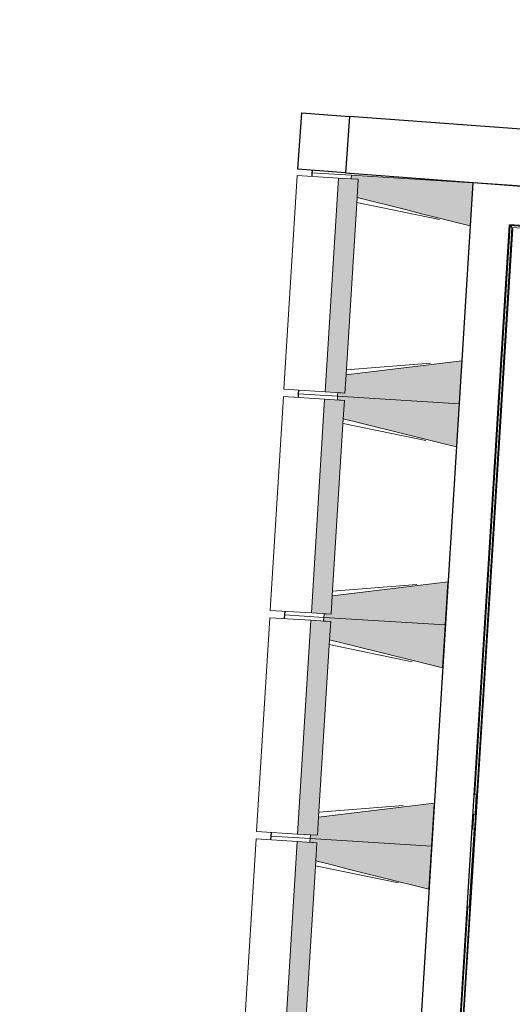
# Model space of a CAD drawing. Header units: millimetres. Extents: x -2845 to 74565, y -36590 to 13748.
# Tile 10 of 53: x 38173 to 40176, y -26444 to -22444. Entities that reach past the tile are written whole.
import ezdxf

# ---------------------------------------------------------------- set-up
doc = ezdxf.new("R2010")
doc.units = ezdxf.units.MM
for name, color, linetype, lineweight in [('A-FLOR', 7, 'Continuous', 25), ('A-FLOR-HRAL', 7, 'Continuous', 18), ('A-WALL', 7, 'Continuous', 25), ('I-WALL', 7, 'Continuous', 25), ('INSTAL ELECTRIQUE', 7, 'Continuous', 18), ('MUR', 7, 'Continuous', 25), ('S-BEAM', 7, 'Continuous', 18)]:
    doc.layers.add(name, color=color, linetype=linetype, lineweight=lineweight)

# ---------------------------------------------------------------- blocks, each defined once
blk = doc.blocks.new('B02_DC_STR_rvt-1-2021_015_1111_DCE_1_50_N0 FINI_CFO_GEN')
at = {"layer": 'S-BEAM', "lineweight": 5, "true_color": 0x787878}
for points in [[(-13165.2, -23281.4), (-13154.3, -23106.7), (-13648, -23076.1), (-13648.9, -23091), (-13620.2, -23092.8), (-13624.9, -23167.1), (-13211.7, -23269.8)], [(-13674.2, -23961.1), (-13620.2, -23092.8), (-13700.8, -23087.8), (-13754.7, -23956.1), (-13701.5, -23959.4)], [(-13210.1, -24005), (-13199.3, -23830.3), (-13669.6, -23886.8), (-13674.2, -23961.1), (-13702.9, -23959.4), (-13703.8, -23974.3), (-13211.7, -24004.9)], [(-13730, -24859.4), (-13676.1, -23991.1), (-13756.6, -23986.1), (-13810.5, -24854.4), (-13758.7, -24857.6)], [(-13221, -24179.7), (-13210.1, -24005), (-13703.8, -23974.3), (-13704.8, -23989.3), (-13676.1, -23991.1), (-13680.7, -24065.4), (-13286.6, -24163.3)], [(-13265.9, -24903.3), (-13255.1, -24728.6), (-13725.4, -24785.1), (-13730, -24859.4), (-13758.7, -24857.6), (-13759.6, -24872.6), (-13322.3, -24899.8)], [(-13276.8, -25077.9), (-13265.9, -24903.3), (-13759.6, -24872.6), (-13760.6, -24887.6), (-13731.9, -24889.3), (-13736.5, -24963.7), (-13342.5, -25061.6)], [(-13785.8, -25757.7), (-13731.9, -24889.3), (-13812.4, -24884.3), (-13866.3, -25752.7), (-13799.4, -25756.8)], [(-13321.8, -25801.5), (-13310.9, -25626.9), (-13781.2, -25683.4), (-13785.8, -25757.7), (-13814.5, -25755.9), (-13815.5, -25770.9), (-13378.1, -25798)], [(-13841.7, -26655.9), (-13787.7, -25787.6), (-13868.2, -25782.6), (-13922.2, -26650.9), (-13870.4, -26654.2)], [(-13332.6, -25976.2), (-13321.8, -25801.5), (-13815.5, -25770.9), (-13816.4, -25785.8), (-13787.7, -25787.6), (-13792.3, -25861.9), (-13398.3, -25959.9)]]:
    blk.add_hatch(color=8, dxfattribs=at).paths.add_polyline_path(points)
at = {"layer": 'A-FLOR'}
for p, q in [((-13808, -23066.1), (-13809, -23081.1)), ((-13807.4, -23056.4), (-13808, -23066.1)), ((-13862.9, -23949.4), (-13863.9, -23964.4)), ((-13863.9, -23964.4), (-13864.8, -23979.4)), ((-13919.7, -24862.6), (-13920.6, -24877.6)), ((-13918.7, -24847.7), (-13919.7, -24862.6)), ((-13974.6, -25745.9), (-13975.5, -25760.9)), ((-13975.5, -25760.9), (-13976.4, -25775.9))]:
    blk.add_line(p, q, dxfattribs=at)
at = {"layer": 'A-WALL'}
for p, q in [((-13655.2, -22837.2), (-13672.3, -23066.5)), ((-10720.2, -23056.8), (-13655.2, -22837.2)), ((-13672.3, -23066.5), (-10489.9, -23304.7))]:
    blk.add_line(p, q, dxfattribs=at)
at = {"layer": 'MUR'}
for p, q in [((-13866.2, -23052), (-13849.1, -22822.7)), ((-13849.1, -22822.7), (-13655.2, -22837.2)), ((-13672.3, -23066.5), (-13866.2, -23052))]:
    blk.add_line(p, q, dxfattribs=at)
at = {"layer": 'S-BEAM'}
for p, q in [((-13868.1, -23077.4), (-13922.1, -23945.7)), ((-13868.1, -23077.4), (-13700.8, -23087.8)), ((-13809, -23081.1), (-13808, -23066.1)), ((-13808, -23066.1), (-13648, -23076.1)), ((-13648, -23076.1), (-13648.9, -23091)), ((-13154.3, -23106.7), (-13648, -23076.1)), ((-13700.8, -23087.8), (-13754.7, -23956.1)), ((-13620.2, -23092.8), (-13700.8, -23087.8)), ((-13648.9, -23091), (-13620.2, -23092.8)), ((-13620.2, -23092.8), (-13624.9, -23167.1)), ((-13624.9, -23167.1), (-13620.2, -23092.8)), ((-13165.2, -23281.4), (-13154.3, -23106.7)), ((-13669.5, -23886.3), (-13624.9, -23167.7)), ((-13289.4, -23255.8), (-13626.1, -23186.5)), ((-13210.1, -24005), (-13199.3, -23830.3)), ((-13668.4, -23867.4), (-13325.7, -23840.3)), ((-13669.6, -23886.8), (-13674.2, -23961.1)), ((-13674.2, -23961.1), (-13669.6, -23886.8)), ((-13754.7, -23956.1), (-13922.1, -23945.7)), ((-13863.9, -23964.4), (-13862.9, -23949.4)), ((-13754.7, -23956.1), (-13674.2, -23961.1)), ((-13924, -23975.7), (-13977.9, -24844)), ((-13924, -23975.7), (-13756.6, -23986.1)), ((-13864.8, -23979.4), (-13863.9, -23964.4)), ((-13703.8, -23974.3), (-13863.9, -23964.4)), ((-13863.9, -23964.4), (-13703.8, -23974.3)), ((-13756.6, -23986.1), (-13810.5, -24854.4)), ((-13676.1, -23991.1), (-13756.6, -23986.1)), ((-13703.8, -23974.3), (-13704.8, -23989.3)), ((-13704.8, -23989.3), (-13676.1, -23991.1)), ((-13702.9, -23959.4), (-13703.8, -23974.3)), ((-13703.8, -23974.3), (-13210.1, -24005)), ((-13210.1, -24005), (-13703.8, -23974.3)), ((-13674.2, -23961.1), (-13702.9, -23959.4)), ((-13676.1, -23991.1), (-13680.7, -24065.4)), ((-13680.7, -24065.4), (-13676.1, -23991.1)), ((-13221, -24179.7), (-13210.1, -24005)), ((-13725.4, -24784.6), (-13680.7, -24065.9)), ((-13345.2, -24154.1), (-13681.9, -24084.8)), ((-13724.2, -24765.7), (-13381.5, -24738.6)), ((-13265.9, -24903.3), (-13255.1, -24728.6)), ((-13725.4, -24785.1), (-13730, -24859.4)), ((-13730, -24859.4), (-13725.4, -24785.1)), ((-13979.8, -24873.9), (-14033.7, -25742.3)), ((-13979.8, -24873.9), (-13812.4, -24884.3)), ((-13810.5, -24854.4), (-13977.9, -24844)), ((-13920.6, -24877.6), (-13919.7, -24862.6)), ((-13919.7, -24862.6), (-13918.7, -24847.7)), ((-13759.6, -24872.6), (-13919.7, -24862.6)), ((-13919.7, -24862.6), (-13759.6, -24872.6)), ((-13810.5, -24854.4), (-13730, -24859.4)), ((-13759.6, -24872.6), (-13760.6, -24887.6)), ((-13758.7, -24857.6), (-13759.6, -24872.6)), ((-13759.6, -24872.6), (-13265.9, -24903.3)), ((-13265.9, -24903.3), (-13759.6, -24872.6)), ((-13730, -24859.4), (-13758.7, -24857.6)), ((-13812.4, -24884.3), (-13866.3, -25752.7)), ((-13731.9, -24889.3), (-13812.4, -24884.3)), ((-13760.6, -24887.6), (-13731.9, -24889.3)), ((-13731.9, -24889.3), (-13736.5, -24963.7)), ((-13736.5, -24963.7), (-13731.9, -24889.3)), ((-13276.8, -25077.9), (-13265.9, -24903.3)), ((-13781.2, -25682.8), (-13736.5, -24964.2)), ((-13401, -25052.4), (-13737.7, -24983.1)), ((-13780, -25663.9), (-13437.4, -25636.9)), ((-13321.8, -25801.5), (-13310.9, -25626.9)), ((-13781.2, -25683.4), (-13785.8, -25757.7)), ((-13785.8, -25757.7), (-13781.2, -25683.4)), ((-13866.3, -25752.7), (-14033.7, -25742.3)), ((-13975.5, -25760.9), (-13974.6, -25745.9)), ((-13866.3, -25752.7), (-13785.8, -25757.7)), ((-13814.5, -25755.9), (-13815.5, -25770.9)), ((-13785.8, -25757.7), (-13814.5, -25755.9)), ((-14035.6, -25772.2), (-14089.6, -26640.5)), ((-14035.6, -25772.2), (-13868.2, -25782.6)), ((-13976.4, -25775.9), (-13975.5, -25760.9)), ((-13815.5, -25770.9), (-13975.5, -25760.9)), ((-13975.5, -25760.9), (-13815.5, -25770.9)), ((-13868.2, -25782.6), (-13922.2, -26650.9)), ((-13787.7, -25787.6), (-13868.2, -25782.6)), ((-13815.5, -25770.9), (-13816.4, -25785.8)), ((-13816.4, -25785.8), (-13787.7, -25787.6)), ((-13815.5, -25770.9), (-13321.8, -25801.5)), ((-13321.8, -25801.5), (-13815.5, -25770.9)), ((-13787.7, -25787.6), (-13792.3, -25861.9)), ((-13792.3, -25861.9), (-13787.7, -25787.6)), ((-13332.6, -25976.2), (-13321.8, -25801.5)), ((-13837, -26581.1), (-13792.3, -25862.5)), ((-13456.9, -25950.6), (-13793.5, -25881.3))]:
    blk.add_line(p, q, dxfattribs=at)
at = {"layer": 'S-BEAM', "flags": 128}
for points in [[(-13624.9, -23167.1), (-13559.2, -23183.5), (-13493.5, -23199.8), (-13427.8, -23216.1), (-13362.2, -23232.4), (-13296.5, -23248.8), (-13230.8, -23265.1), (-13165.2, -23281.4)], [(-13199.3, -23830.3), (-13266.5, -23838.4), (-13333.6, -23846.5), (-13400.8, -23854.5), (-13468, -23862.6), (-13535.2, -23870.7), (-13602.4, -23878.8), (-13669.6, -23886.8)], [(-13680.7, -24065.4), (-13615, -24081.7), (-13549.3, -24098), (-13483.7, -24114.4), (-13418, -24130.7), (-13352.3, -24147), (-13286.6, -24163.3), (-13221, -24179.7)], [(-13255.1, -24728.6), (-13322.3, -24736.7), (-13389.5, -24744.7), (-13456.6, -24752.8), (-13523.8, -24760.9), (-13591, -24769), (-13658.2, -24777), (-13725.4, -24785.1)], [(-13736.5, -24963.7), (-13670.8, -24980), (-13605.2, -24996.3), (-13539.5, -25012.6), (-13473.8, -25029), (-13408.1, -25045.3), (-13342.5, -25061.6), (-13276.8, -25077.9)], [(-13310.9, -25626.9), (-13378.1, -25634.9), (-13445.3, -25643), (-13512.5, -25651.1), (-13579.7, -25659.2), (-13646.8, -25667.2), (-13714, -25675.3), (-13781.2, -25683.4)], [(-13792.3, -25861.9), (-13726.6, -25878.3), (-13661, -25894.6), (-13595.3, -25910.9), (-13529.6, -25927.2), (-13464, -25943.6), (-13398.3, -25959.9), (-13332.6, -25976.2)]]:
    blk.add_lwpolyline(points, dxfattribs=at)
blk = doc.blocks.new('Garde-corps - Garde-corps-508221-2021_015_1111_DCE_1_50_N0 FINI_CFO_GEN')
at = {"layer": 'A-FLOR-HRAL'}
for p, q in [((-14993.3, -20510.1), (-14988.1, -20446.9)), ((-14988.1, -20446.9), (-14991.1, -20446.6)), ((-14988.1, -20446.9), (-14982.6, -20447.3)), ((-14985.6, -20503.4), (-14983.1, -20472.4)), ((-14983.7, -20501.7), (-14981.3, -20472.6)), ((-14982, -20500.1), (-14979.7, -20472.7)), ((-14904.4, -20515.9), (-14993.3, -20510.1)), ((-14904.3, -20514.4), (-14993.3, -20510.1)), ((-14698.2, -20518.6), (-14982, -20500.1)), ((-14974.9, -20500.5), (-14982, -20500.2)), ((-14163.2, -20553.4), (-14224.3, -20549.4)), ((-14000.5, -20564.4), (-14005.1, -20564.1)), ((-11644.4, -20702.9), (-11647.5, -20702.7)), ((-11517.4, -20725.9), (-11537.5, -20724.4)), ((-11295.1, -20739.9), (-11333.8, -20737.3)), ((-10537.3, -20789.1), (-10822.5, -20770.6)), ((-10537.3, -20789.2), (-10721.2, -20774.2)), ((-10538.2, -20799.6), (-10683.4, -20790.2)), ((-10538.2, -20799.6), (-10683.2, -20787.8)), ((-10537.6, -20792.5), (-9412.8, -20885.8)), ((-10537.4, -20790.8), (-9410.9, -20884.2)), ((-9409.1, -20882.7), (-10537.3, -20789.1)), ((-9466.3, -20888.5), (-10538.2, -20799.6)), ((-9457.4, -21422.9), (-9412.8, -20885.8)), ((-9455.8, -21424.8), (-9410.9, -20884.2)), ((-9454.3, -21426.6), (-9409.1, -20882.7)), ((-9412.8, -20885.8), (-9416.1, -20888.6)), ((-9460.1, -21369.4), (-9424.3, -20938.2)), ((-10207.5, -21873.3), (-10164.6, -21357.1)), ((-10164.6, -21357.1), (-9509.8, -21411.4)), ((-10158.1, -21364.8), (-10164.6, -21357.1)), ((-10200.4, -21873.9), (-10158.1, -21364.8)), ((-10198.6, -21874), (-10156.5, -21366.7)), ((-10197, -21874.1), (-10155, -21368.4)), ((-10158.1, -21364.8), (-9457.4, -21422.9)), ((-10156.5, -21366.7), (-9455.8, -21424.8)), ((-10155, -21368.4), (-9454.3, -21426.6)), ((-9457.4, -21422.9), (-9460.2, -21419.6)), ((-10294.8, -22925.5), (-10267, -22590.8)), ((-10287.1, -22919), (-10259.9, -22591.4)), ((-10285.3, -22917.4), (-10258.2, -22591.5)), ((-10283.5, -22915.9), (-10256.6, -22591.7)), ((-9741, -22959.4), (-10283.5, -22915.9)), ((-10230.2, -22933.6), (-10298.1, -22928.3)), ((-9797.4, -22965.4), (-10294.8, -22925.5)), ((-10074.4, -22942.9), (-10244, -22929.5)), ((-9979.2, -22940), (-10012.2, -22937.4)), ((-9800.1, -22965.1), (-9972.7, -22951.1)), ((-9754.7, -23108.6), (-9742.7, -22960.9)), ((-9744.6, -22962.5), (-9753.8, -22961.8)), ((-9752.9, -23107.1), (-9741, -22959.4)), ((-9744.6, -22962.5), (-9747.5, -22965)), ((-9745.4, -22971.7), (-9744.6, -22962.5)), ((-9764.3, -23116.8), (-9756, -23014.2)), ((-9756.6, -23110.2), (-9748.7, -23012.4)), ((-9756.6, -23110.2), (-9764.3, -23116.8)), ((-9549.5, -23134.2), (-9764.3, -23116.8)), ((-9548.9, -23127.1), (-9756.6, -23110.2)), ((-9548.7, -23125.3), (-9754.7, -23108.6)), ((-9548.6, -23123.7), (-9752.9, -23107.1))]:
    blk.add_line(p, q, dxfattribs=at)
at = {"layer": 'A-FLOR-HRAL', "flags": 128}
for points in [[(-14993.3, -20510.1), (-14993.5, -20510.2), (-14993.8, -20510.5), (-14994.2, -20510.9), (-14994.8, -20511.4), (-14995.4, -20511.9), (-14996, -20512.4), (-14996.6, -20513)], [(-14985.6, -20503.4), (-14989.5, -20506.7), (-14993.3, -20510.1)], [(-14982, -20500.2), (-14982.1, -20500.2), (-14982.2, -20500.4), (-14982.4, -20500.5), (-14982.6, -20500.7), (-14982.9, -20500.9), (-14983.1, -20501.1), (-14983.3, -20501.3), (-14983.5, -20501.5), (-14983.7, -20501.7)], [(-10287.1, -22919), (-10291, -22922.3), (-10294.8, -22925.5)], [(-10283.5, -22915.9), (-10283.5, -22915.9), (-10283.6, -22916), (-10283.7, -22916.1), (-10283.9, -22916.3), (-10284.2, -22916.5), (-10284.4, -22916.7), (-10284.6, -22916.9), (-10284.8, -22917), (-10285.1, -22917.2), (-10285.3, -22917.4)], [(-10294.8, -22925.5), (-10295, -22925.6), (-10295.3, -22925.9), (-10295.7, -22926.3), (-10296.3, -22926.8), (-10296.8, -22927.3), (-10297.5, -22927.8), (-10298.1, -22928.3)]]:
    blk.add_lwpolyline(points, dxfattribs=at)
at = {"layer": 'A-FLOR-HRAL'}
for centre, radius, start, end in [((-21222.6, -150801), 130446.8, 85.301593, 87.259515), ((-21222.6, -150801), 130448.6, 85.791063, 87.258723), ((-21222.6, -150801), 130439.7, 86.825999, 86.955563), ((-21222.6, -150801), 130439.7, 86.427964, 86.557968), ((-21222.6, -150801), 130439.7, 86.029611, 86.159933), ((-21222.6, -150801), 130448.6, 85.301593, 85.790698), ((-21222.6, -150801), 130439.7, 85.633537, 85.761579), ((-19463.8, -140716), 118153.9, 85.305798, 85.545501), ((-19463.8, -140716), 118155.6, 85.280726, 85.544652), ((-19463.8, -140716), 118143.7, 85.364067, 85.484446)]:
    blk.add_arc(centre, radius, start, end, dxfattribs=at)
for points, knots in [([(-9409.1, -20882.7), (-9409.2, -20882.7), (-9409.2, -20882.7), (-9409.3, -20882.9), (-9409.5, -20883), (-9409.7, -20883.1), (-9409.8, -20883.3), (-9410, -20883.4), (-9410.1, -20883.5), (-9410.2, -20883.6), (-9410.4, -20883.7), (-9410.5, -20883.9), (-9410.6, -20884), (-9410.8, -20884.1), (-9410.9, -20884.2), (-9410.9, -20884.2)], [0.1, 0.1, 0.1, 0.1, 0.2, 0.3, 0.4, 0.475, 0.55, 0.6, 0.65, 0.7, 0.75, 0.8, 0.85, 0.9, 1, 1, 1, 1]), ([(-10164.6, -21357.1), (-10164.6, -21357.1), (-10164.7, -21357), (-10164.8, -21356.9), (-10165, -21356.7), (-10165.2, -21356.5), (-10165.3, -21356.3), (-10165.5, -21356.1), (-10165.7, -21355.8), (-10166, -21355.5), (-10166.2, -21355.3), (-10166.4, -21355), (-10166.8, -21354.6), (-10167.1, -21354.1), (-10167.4, -21353.9)], [0, 0, 0, 0, 0.166667, 0.25, 0.333333, 0.416667, 0.458333, 0.5, 0.583333, 0.666667, 0.708333, 0.75, 0.833333, 1, 1, 1, 1]), ([(-10155, -21368.4), (-10155, -21368.4), (-10155.1, -21368.4), (-10155.2, -21368.3), (-10155.3, -21368.1), (-10155.5, -21367.9), (-10155.6, -21367.8), (-10155.7, -21367.6), (-10155.8, -21367.5), (-10155.9, -21367.4), (-10156.1, -21367.2), (-10156.2, -21367.1), (-10156.3, -21367), (-10156.4, -21366.8), (-10156.5, -21366.7), (-10156.5, -21366.7)], [0.1, 0.1, 0.1, 0.1, 0.2, 0.3, 0.4, 0.475, 0.55, 0.6, 0.65, 0.7, 0.75, 0.8, 0.85, 0.9, 1, 1, 1, 1]), ([(-9454.3, -21426.6), (-9454.3, -21426.6), (-9454.3, -21426.5), (-9454.4, -21426.4), (-9454.6, -21426.2), (-9454.7, -21426.1), (-9454.9, -21425.9), (-9455, -21425.7), (-9455.1, -21425.6), (-9455.2, -21425.5), (-9455.3, -21425.4), (-9455.4, -21425.2), (-9455.5, -21425.1), (-9455.7, -21424.9), (-9455.7, -21424.8), (-9455.8, -21424.8)], [0.1, 0.1, 0.1, 0.1, 0.2, 0.3, 0.4, 0.475, 0.55, 0.6, 0.65, 0.7, 0.75, 0.8, 0.85, 0.9, 1, 1, 1, 1]), ([(-9741, -22959.4), (-9741, -22959.4), (-9741, -22959.4), (-9741.1, -22959.5), (-9741.2, -22959.6), (-9741.3, -22959.7), (-9741.5, -22959.9), (-9741.6, -22960), (-9741.9, -22960.2), (-9742.1, -22960.4), (-9742.3, -22960.5), (-9742.5, -22960.7), (-9742.6, -22960.9), (-9742.7, -22960.9)], [0.075, 0.075, 0.075, 0.075, 0.15, 0.2125, 0.275, 0.35, 0.425, 0.5, 0.6, 0.7, 0.775, 0.85, 1, 1, 1, 1]), ([(-9764.3, -23116.8), (-9764.3, -23116.8), (-9764.3, -23116.8), (-9764.5, -23117), (-9764.7, -23117.1), (-9764.9, -23117.3), (-9765.1, -23117.4), (-9765.3, -23117.6), (-9765.5, -23117.8), (-9765.8, -23118.1), (-9766.1, -23118.3), (-9766.3, -23118.5), (-9766.5, -23118.7), (-9766.7, -23118.8)], [0, 0, 0, 0, 0.1666667, 0.25, 0.3333333, 0.4166667, 0.4583333, 0.5, 0.5833333, 0.6666667, 0.7083333, 0.75, 0.8333333, 0.8333333, 0.8333333, 0.8333333]), ([(-9752.9, -23107.1), (-9752.9, -23107.1), (-9753, -23107.2), (-9753.1, -23107.3), (-9753.3, -23107.4), (-9753.4, -23107.6), (-9753.6, -23107.7), (-9753.8, -23107.8), (-9753.9, -23107.9), (-9754, -23108), (-9754.1, -23108.2), (-9754.3, -23108.3), (-9754.4, -23108.4), (-9754.6, -23108.5), (-9754.7, -23108.6), (-9754.7, -23108.6)], [0.1, 0.1, 0.1, 0.1, 0.2, 0.3, 0.4, 0.475, 0.55, 0.6, 0.65, 0.7, 0.75, 0.8, 0.85, 0.9, 1, 1, 1, 1])]:
    blk.add_open_spline(points, degree=3, knots=knots, dxfattribs=at)
blk = doc.blocks.new('Garde-corps - Garde-corps-510192-2021_015_1111_DCE_1_50_N0 FINI_CFO_GEN')
at = {"layer": 'A-FLOR-HRAL'}
for p, q in [((-13366.4, -29290.3), (-12993.5, -23290.2)), ((-13364.6, -29288.8), (-12992, -23292)), ((-13145.3, -25590.5), (-13001.8, -23280.8)), ((-13139.4, -25609.4), (-12995.1, -23288.4)), ((-13001.8, -23280.8), (-9843.9, -23523.1)), ((-13139.7, -25614.9), (-13139.7, -25614.1)), ((-13154.1, -25731.7), (-13150.4, -25672.3)), ((-13149.9, -25778.6), (-13142.2, -25654.3)), ((-13141.9, -25649.6), (-13141.8, -25648.8)), ((-13150.2, -25784.1), (-13150.2, -25783.3)), ((-13199.5, -26577), (-13152.7, -25823.5)), ((-13152.4, -25818.8), (-13152.3, -25818)), ((-13203.7, -26530.2), (-13173.8, -26049.1))]:
    blk.add_line(p, q, dxfattribs=at)
at = {"layer": 'A-FLOR-HRAL', "flags": 128}
blk.add_lwpolyline([(-12995.1, -23288.4), (-12998.5, -23284.6), (-13001.8, -23280.8)], dxfattribs=at)
at = {"layer": 'A-FLOR-HRAL'}
blk.add_arc((-29991.5, -265654.3), 242961.1, 85.230746, 85.988589, dxfattribs=at)
blk.add_open_spline([(-13001.8, -23280.8), (-13001.8, -23280.8), (-13001.8, -23280.8), (-13001.9, -23280.7), (-13001.9, -23280.7), (-13002, -23280.6), (-13002, -23280.5), (-13002.1, -23280.4), (-13002.2, -23280.3), (-13002.3, -23280.2), (-13002.4, -23280.1), (-13002.5, -23280), (-13002.6, -23279.9), (-13002.7, -23279.8), (-13002.8, -23279.6), (-13002.9, -23279.5), (-13003, -23279.4), (-13003.2, -23279.2), (-13003.3, -23279), (-13003.6, -23278.7), (-13004.1, -23278.2), (-13004.4, -23277.8), (-13004.6, -23277.6)], degree=3, knots=[0, 0, 0, 0, 0.071429, 0.107143, 0.142857, 0.178571, 0.214286, 0.25, 0.285714, 0.321429, 0.357143, 0.392857, 0.428571, 0.464286, 0.5, 0.535714, 0.571429, 0.607143, 0.642857, 0.714286, 0.857143, 1, 1, 1, 1], dxfattribs=at)
blk = doc.blocks.new('B02_ARC_rvt-1-2021_015_1111_DCE_1_50_N0 FINI_CFO_GEN')
at = {"layer": 'I-WALL'}
for p, q in [((-13154.3, -23106.7), (-13548.5, -29451)), ((-12994.7, -23117.9), (-13154.3, -23106.7)), ((-13378.9, -29301.4), (-13004.6, -23277.6))]:
    blk.add_line(p, q, dxfattribs=at)
at = {"layer": 'I-WALL', "flags": 128}
blk.add_lwpolyline([(-9946.8, -23350.7), (-11470.4, -23229.5), (-12994.7, -23117.9)], dxfattribs=at)
at = {"layer": 'I-WALL'}
blk.add_arc((-29991.5, -265654.3), 242971.3, 85.23314, 85.990995, dxfattribs=at)
at = {"layer": 'A-FLOR-HRAL', "lineweight": 18}
for name in ['Garde-corps - Garde-corps-508221-2021_015_1111_DCE_1_50_N0 FINI_CFO_GEN', 'Garde-corps - Garde-corps-510192-2021_015_1111_DCE_1_50_N0 FINI_CFO_GEN']:
    blk.add_blockref(name, (0, 0), dxfattribs=at)
blk = doc.blocks.new('Legrand_Mosaic_plaque_2x10_mod_blanc_078828L - Legrand_Mosaic_plaque_2x10_mod_blanc_078828L-4777335-2021_015_1111_DCE_1_50_N0 FINI_CFO_GEN')
at = {"layer": 'INSTAL ELECTRIQUE'}
for p, q in [((-4793.5, -17950.1), (-4756.5, -17634.3)), ((-4756.5, -17634.3), (-4764.9, -17633.3)), ((-4801.9, -17949.1), (-4793.5, -17950.1))]:
    blk.add_line(p, q, dxfattribs=at)
blk = doc.blocks.new('Legrand_Mosaic_prise_2P_T_FB_surface_à_détrompage_2_mod_rouge_077170L - Legrand_Mosaic_prise_2P_T_FB_surface_à_détrompage_2_mod_rouge_077170L-V24-2021_015_1111_DCE_1_50_N0 FINI_CFO_GEN')
at = {"layer": 'INSTAL ELECTRIQUE'}
for q in [(-13214.6, -26801.5), (-13212.4, -26756.6)]:
    blk.add_line((-13211.8, -26756.6), q, dxfattribs=at)
at = {"layer": 'INSTAL ELECTRIQUE', "flags": 128}
for points in [[(-13211.7, -26771.1), (-13211.7, -26771.2), (-13211.7, -26771.3), (-13211.7, -26771.3), (-13211.7, -26771.4), (-13211.8, -26771.5), (-13211.8, -26771.6), (-13211.8, -26771.7), (-13211.8, -26771.7), (-13211.9, -26771.8), (-13211.9, -26771.9), (-13211.9, -26772), (-13212, -26772), (-13212, -26772.1), (-13212.1, -26772.2), (-13212.1, -26772.2), (-13212.2, -26772.3), (-13212.2, -26772.4), (-13212.3, -26772.4), (-13212.4, -26772.5), (-13212.4, -26772.6), (-13212.5, -26772.6), (-13212.5, -26772.7), (-13212.6, -26772.7), (-13212.7, -26772.7)], [(-13212.5, -26769.3), (-13212.4, -26769.4), (-13212.4, -26769.4), (-13212.3, -26769.5), (-13212.2, -26769.5), (-13212.2, -26769.6), (-13212.1, -26769.7), (-13212.1, -26769.7), (-13212, -26769.8), (-13212, -26769.9), (-13211.9, -26769.9), (-13211.9, -26770), (-13211.9, -26770.1), (-13211.8, -26770.2), (-13211.8, -26770.2), (-13211.8, -26770.3), (-13211.8, -26770.4), (-13211.7, -26770.5), (-13211.7, -26770.6), (-13211.7, -26770.6), (-13211.7, -26770.7), (-13211.7, -26770.8), (-13211.7, -26770.9), (-13211.7, -26771), (-13211.7, -26771.1), (-13211.7, -26771.1)]]:
    blk.add_lwpolyline(points, dxfattribs=at)
blk = doc.blocks.new('Legrand_Mosaic_prise_2P_T_FB_surface_à_détrompage_2_mod_rouge_077170L - Legrand_Mosaic_prise_2P_T_FB_surface_à_détrompage_2_mod_rouge_077170L-V25-2021_015_1111_DCE_1_50_N0 FINI_CFO_GEN')
at = {"layer": 'INSTAL ELECTRIQUE'}
for p in [(-13209, -26711.7), (-13212.4, -26756.6)]:
    blk.add_line(p, (-13211.8, -26756.6), dxfattribs=at)
at = {"layer": 'INSTAL ELECTRIQUE', "flags": 128}
for points in [[(-13208.9, -26726.2), (-13208.9, -26726.3), (-13208.9, -26726.3), (-13208.9, -26726.4), (-13208.9, -26726.5), (-13209, -26726.6), (-13209, -26726.7), (-13209, -26726.7), (-13209, -26726.8), (-13209.1, -26726.9), (-13209.1, -26727), (-13209.1, -26727.1), (-13209.2, -26727.1), (-13209.2, -26727.2), (-13209.3, -26727.3), (-13209.3, -26727.3), (-13209.4, -26727.4), (-13209.4, -26727.5), (-13209.5, -26727.5), (-13209.6, -26727.6), (-13209.6, -26727.6), (-13209.7, -26727.7), (-13209.8, -26727.7), (-13209.8, -26727.8), (-13209.9, -26727.8)], [(-13209.7, -26724.4), (-13209.6, -26724.4), (-13209.6, -26724.5), (-13209.5, -26724.6), (-13209.5, -26724.6), (-13209.4, -26724.7), (-13209.3, -26724.7), (-13209.3, -26724.8), (-13209.2, -26724.9), (-13209.2, -26724.9), (-13209.2, -26725), (-13209.1, -26725.1), (-13209.1, -26725.2), (-13209, -26725.2), (-13209, -26725.3), (-13209, -26725.4), (-13209, -26725.5), (-13208.9, -26725.6), (-13208.9, -26725.7), (-13208.9, -26725.7), (-13208.9, -26725.8), (-13208.9, -26725.9), (-13208.9, -26726), (-13208.9, -26726.1), (-13208.9, -26726.2), (-13208.9, -26726.2)]]:
    blk.add_lwpolyline(points, dxfattribs=at)
blk = doc.blocks.new('Legrand_Mosaic_plaque_2x2_mod_vertical_blanc_078822L - Legrand_Mosaic_plaque_2x2_mod_vertical_blanc_078822L-V20-2021_015_1111_DCE_1_50_N0 FINI_CFO_GEN')
at = {"layer": 'INSTAL ELECTRIQUE'}
for p, q in [((1950.8, -26156.4), (1949.2, -26164.7)), ((1949.2, -26164.7), (2029.8, -26180.1)), ((2029.8, -26180.1), (2031.4, -26171.8))]:
    blk.add_line(p, q, dxfattribs=at)
blk = doc.blocks.new('Legrand_Mosaic_prise_RJ45_cat_6_FTP_2_mod_blanc_076565 - Legrand_Mosaic_prise_RJ45_cat_6_FTP_2_mod_blanc_076565-1147599-2021_015_1111_DCE_1_50_N0 FINI_CFO_GEN')
at = {"layer": 'INSTAL ELECTRIQUE'}
for p, q in [((-23127.5, -17278.8), (-23126.8, -17323.8)), ((-23127, -17283.5), (-23127, -17278.8)), ((-23127, -17278.8), (-23126, -17278.8)), ((-23126, -17278.8), (-23126, -17283.5)), ((-23126.9, -17284.3), (-23127, -17283.5)), ((-23127, -17283.5), (-23126.9, -17284.3)), ((-23127, -17283.5), (-23126, -17283.5)), ((-23126.4, -17318.3), (-23126.9, -17284.3)), ((-23126.9, -17284.3), (-23125.9, -17284.3)), ((-23126.4, -17319.1), (-23126.4, -17318.3)), ((-23126.4, -17318.3), (-23126.4, -17319.1)), ((-23126.4, -17318.3), (-23125.4, -17318.3)), ((-23126.3, -17323.8), (-23126.4, -17319.1)), ((-23125.4, -17319.1), (-23126.4, -17319.1)), ((-23125.9, -17284.3), (-23126, -17283.5)), ((-23126, -17283.5), (-23125.9, -17284.3)), ((-23125.9, -17284.3), (-23125.4, -17318.3)), ((-23125.4, -17319.1), (-23125.4, -17318.3)), ((-23125.4, -17318.3), (-23125.4, -17319.1)), ((-23125.4, -17319.1), (-23125.3, -17323.8)), ((-23126.3, -17323.8), (-23125.3, -17323.8))]:
    blk.add_line(p, q, dxfattribs=at)
blk = doc.blocks.new('Legrand_Mosaic_link_prise_2P_T_FB_surface_2_mod_blanc_077145L - Legrand_Mosaic_link_prise_2P_T_FB_surface_2_mod_blanc_077145L-V37-2021_015_1111_DCE_1_50_N0 FINI_CFO_GEN')
at = {"layer": 'INSTAL ELECTRIQUE', "flags": 128}
for points in [[(-4041.4, -26460.1), (-4041.4, -26460), (-4041.4, -26459.9), (-4041.4, -26459.9), (-4041.4, -26459.8), (-4041.3, -26459.7), (-4041.3, -26459.6), (-4041.3, -26459.5), (-4041.2, -26459.5)], [(-4041.4, -26460.9), (-4041.4, -26460.8), (-4041.4, -26460.7), (-4041.4, -26460.6), (-4041.4, -26460.5), (-4041.4, -26460.5), (-4041.4, -26460.4), (-4041.4, -26460.3), (-4041.4, -26460.2), (-4041.4, -26460.1), (-4041.4, -26460.1)]]:
    blk.add_lwpolyline(points, dxfattribs=at)
blk = doc.blocks.new('Legrand_Mosaic_prise_2P_T_FB_surface_à_détrompage_2_mod_rouge_077170L - Legrand_Mosaic_prise_2P_T_FB_surface_à_détrompage_2_mod_rouge_077170L-921805-2021_015_1111_DCE_1_50_N0 FINI_CFO_GEN')
at = {"layer": 'INSTAL ELECTRIQUE'}
blk.add_line((-4782.3, -17859.3), (-4787.6, -17904), dxfattribs=at)
at = {"layer": 'INSTAL ELECTRIQUE', "flags": 128}
for points in [[(-4783, -17873.7), (-4783, -17873.8), (-4783.1, -17873.9), (-4783.1, -17874), (-4783.1, -17874.1), (-4783.1, -17874.2), (-4783.1, -17874.2), (-4783.2, -17874.3), (-4783.2, -17874.4), (-4783.2, -17874.5), (-4783.3, -17874.5), (-4783.3, -17874.6), (-4783.4, -17874.7), (-4783.4, -17874.7), (-4783.5, -17874.8), (-4783.5, -17874.9), (-4783.6, -17874.9), (-4783.6, -17875), (-4783.7, -17875.1), (-4783.8, -17875.1), (-4783.8, -17875.2), (-4783.9, -17875.2), (-4784, -17875.3), (-4784, -17875.3), (-4784.1, -17875.3)], [(-4783.7, -17871.9), (-4783.7, -17872), (-4783.6, -17872), (-4783.6, -17872.1), (-4783.5, -17872.2), (-4783.4, -17872.2), (-4783.4, -17872.3), (-4783.3, -17872.4), (-4783.3, -17872.4), (-4783.3, -17872.5), (-4783.2, -17872.6), (-4783.2, -17872.7), (-4783.2, -17872.7), (-4783.1, -17872.8), (-4783.1, -17872.9), (-4783.1, -17873), (-4783.1, -17873.1), (-4783, -17873.1), (-4783, -17873.2), (-4783, -17873.3), (-4783, -17873.4), (-4783, -17873.5), (-4783, -17873.6), (-4783, -17873.6), (-4783, -17873.7), (-4783, -17873.7)]]:
    blk.add_lwpolyline(points, dxfattribs=at)
blk = doc.blocks.new('Legrand_Mosaic_link_prise_2P_T_FB_surface_2_mod_blanc_077145L - Legrand_Mosaic_link_prise_2P_T_FB_surface_2_mod_blanc_077145L-682338-2021_015_1111_DCE_1_50_N0 FINI_CFO_GEN')
at = {"layer": 'INSTAL ELECTRIQUE'}
blk.add_line((-15978.9, -20461.6), (-15934, -20463.4), dxfattribs=at)
at = {"layer": 'INSTAL ELECTRIQUE', "flags": 128}
for points in [[(-15965.3, -20462.1), (-15965.2, -20462), (-15965.1, -20462), (-15965, -20462), (-15965, -20462), (-15964.9, -20462), (-15964.8, -20461.9), (-15964.7, -20461.9), (-15964.6, -20461.9), (-15964.5, -20461.9), (-15964.5, -20461.9)], [(-15964.5, -20461.9), (-15964.4, -20461.9), (-15964.3, -20462), (-15964.3, -20462), (-15964.2, -20462), (-15964.1, -20462), (-15964, -20462), (-15963.9, -20462), (-15963.9, -20462.1), (-15963.8, -20462.1)]]:
    blk.add_lwpolyline(points, dxfattribs=at)
blk = doc.blocks.new('Legrand_Mosaic_prise_2P_T_FB_surface_à_détrompage_2_mod_rouge_077170L - Legrand_Mosaic_prise_2P_T_FB_surface_à_détrompage_2_mod_rouge_077170L-V42-2021_015_1111_DCE_1_50_N0 FINI_CFO_GEN')
at = {"layer": 'INSTAL ELECTRIQUE', "flags": 128}
for points in [[(-4783, -17873.7), (-4783, -17873.8), (-4783.1, -17873.9), (-4783.1, -17874), (-4783.1, -17874.1), (-4783.1, -17874.2), (-4783.1, -17874.2), (-4783.2, -17874.3), (-4783.2, -17874.4), (-4783.2, -17874.5), (-4783.3, -17874.5), (-4783.3, -17874.6), (-4783.4, -17874.7), (-4783.4, -17874.7), (-4783.5, -17874.8), (-4783.5, -17874.9), (-4783.6, -17874.9), (-4783.6, -17875), (-4783.7, -17875.1), (-4783.8, -17875.1)], [(-4783.4, -17872.3), (-4783.3, -17872.4), (-4783.3, -17872.4), (-4783.3, -17872.5), (-4783.2, -17872.6), (-4783.2, -17872.7), (-4783.2, -17872.7), (-4783.1, -17872.8), (-4783.1, -17872.9), (-4783.1, -17873), (-4783.1, -17873.1), (-4783, -17873.1), (-4783, -17873.2), (-4783, -17873.3), (-4783, -17873.4), (-4783, -17873.5), (-4783, -17873.6), (-4783, -17873.6), (-4783, -17873.7), (-4783, -17873.7)]]:
    blk.add_lwpolyline(points, dxfattribs=at)
blk = doc.blocks.new('Legrand_Mosaic_link_prise_2P_T_FB_surface_2_mod_blanc_077145L - Legrand_Mosaic_link_prise_2P_T_FB_surface_2_mod_blanc_077145L-V43-2021_015_1111_DCE_1_50_N0 FINI_CFO_GEN')
at = {"layer": 'INSTAL ELECTRIQUE', "flags": 128}
for points in [[(-4768.1, -17739.6), (-4768.1, -17739.6), (-4768.1, -17739.7), (-4768.2, -17739.8), (-4768.2, -17739.9), (-4768.2, -17740), (-4768.2, -17740.1), (-4768.3, -17740.1), (-4768.3, -17740.2), (-4768.3, -17740.3)], [(-4768.2, -17738.8), (-4768.1, -17738.9), (-4768.1, -17739), (-4768.1, -17739), (-4768.1, -17739.1), (-4768.1, -17739.2), (-4768.1, -17739.3), (-4768.1, -17739.4), (-4768.1, -17739.5), (-4768.1, -17739.5), (-4768.1, -17739.6)]]:
    blk.add_lwpolyline(points, dxfattribs=at)
blk = doc.blocks.new('Legrand_Mosaic_prise_RJ45_cat_6_FTP_2_mod_blanc_076565 - Legrand_Mosaic_prise_RJ45_cat_6_FTP_2_mod_blanc_076565-V44-2021_015_1111_DCE_1_50_N0 FINI_CFO_GEN')
at = {"layer": 'INSTAL ELECTRIQUE'}
for p, q in [((-4761.5, -17686), (-4761.4, -17685.2)), ((-4761.4, -17685.2), (-4761.5, -17686)), ((-4760.5, -17686.1), (-4760.5, -17685.4)), ((-4760.5, -17685.4), (-4760.5, -17686.1)), ((-4765.6, -17720.6), (-4765.5, -17719.8)), ((-4765.5, -17719.8), (-4765.6, -17720.6)), ((-4764.6, -17720.7), (-4764.5, -17719.9)), ((-4764.5, -17719.9), (-4764.6, -17720.7))]:
    blk.add_line(p, q, dxfattribs=at)
blk = doc.blocks.new('B02_ELE_rvt-1-2021_015_1111_DCE_1_50_N0 FINI_CFO_GEN')
at = {"layer": 'INSTAL ELECTRIQUE', "lineweight": 18}
for name, p, rotation in [('Legrand_Mosaic_plaque_2x2_mod_vertical_blanc_078822L - Legrand_Mosaic_plaque_2x2_mod_vertical_blanc_078822L-V20-2021_015_1111_DCE_1_50_N0 FINI_CFO_GEN', (-38852.2, -30919.3), 97.27461079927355), ('Legrand_Mosaic_prise_RJ45_cat_6_FTP_2_mod_blanc_076565 - Legrand_Mosaic_prise_RJ45_cat_6_FTP_2_mod_blanc_076565-1147599-2021_015_1111_DCE_1_50_N0 FINI_CFO_GEN', (11253.8, -10170.5), 355.5654015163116), ('Legrand_Mosaic_link_prise_2P_T_FB_surface_2_mod_blanc_077145L - Legrand_Mosaic_link_prise_2P_T_FB_surface_2_mod_blanc_077145L-V37-2021_015_1111_DCE_1_50_N0 FINI_CFO_GEN', (-15252.6, -52307.3), 184.1598230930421), ('Legrand_Mosaic_plaque_2x10_mod_blanc_078828L - Legrand_Mosaic_plaque_2x10_mod_blanc_078828L-4777335-2021_015_1111_DCE_1_50_N0 FINI_CFO_GEN', (-9360.1, -7864.8), 3.123653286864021), ('Legrand_Mosaic_prise_RJ45_cat_6_FTP_2_mod_blanc_076565 - Legrand_Mosaic_prise_RJ45_cat_6_FTP_2_mod_blanc_076565-V44-2021_015_1111_DCE_1_50_N0 FINI_CFO_GEN', (-9360.1, -7864.8), 3.123653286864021), ('Legrand_Mosaic_prise_RJ45_cat_6_FTP_2_mod_blanc_076565 - Legrand_Mosaic_prise_RJ45_cat_6_FTP_2_mod_blanc_076565-1147599-2021_015_1111_DCE_1_50_N0 FINI_CFO_GEN', (11243.3, -10339.7), 355.5654015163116), ('Legrand_Mosaic_link_prise_2P_T_FB_surface_2_mod_blanc_077145L - Legrand_Mosaic_link_prise_2P_T_FB_surface_2_mod_blanc_077145L-682338-2021_015_1111_DCE_1_50_N0 FINI_CFO_GEN', (6962.3, -42235.1), 268.7779423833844), ('Legrand_Mosaic_link_prise_2P_T_FB_surface_2_mod_blanc_077145L - Legrand_Mosaic_link_prise_2P_T_FB_surface_2_mod_blanc_077145L-V43-2021_015_1111_DCE_1_50_N0 FINI_CFO_GEN', (-9360.1, -7864.8), 3.123653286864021), ('Legrand_Mosaic_prise_2P_T_FB_surface_à_détrompage_2_mod_rouge_077170L - Legrand_Mosaic_prise_2P_T_FB_surface_à_détrompage_2_mod_rouge_077170L-921805-2021_015_1111_DCE_1_50_N0 FINI_CFO_GEN', (-9354.5, -7775), 3.123653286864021), ('Legrand_Mosaic_prise_2P_T_FB_surface_à_détrompage_2_mod_rouge_077170L - Legrand_Mosaic_prise_2P_T_FB_surface_à_détrompage_2_mod_rouge_077170L-V42-2021_015_1111_DCE_1_50_N0 FINI_CFO_GEN', (-9354.5, -7775), 3.123653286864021), ('Legrand_Mosaic_prise_2P_T_FB_surface_à_détrompage_2_mod_rouge_077170L - Legrand_Mosaic_prise_2P_T_FB_surface_à_détrompage_2_mod_rouge_077170L-V42-2021_015_1111_DCE_1_50_N0 FINI_CFO_GEN', (-9357.3, -7819.9), 3.123653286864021), ('Legrand_Mosaic_prise_2P_T_FB_surface_à_détrompage_2_mod_rouge_077170L - Legrand_Mosaic_prise_2P_T_FB_surface_à_détrompage_2_mod_rouge_077170L-V42-2021_015_1111_DCE_1_50_N0 FINI_CFO_GEN', (-9360.1, -7864.8), 3.123653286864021)]:
    blk.add_blockref(name, p, dxfattribs=dict(at, rotation=rotation))
for name in ['Legrand_Mosaic_prise_2P_T_FB_surface_à_détrompage_2_mod_rouge_077170L - Legrand_Mosaic_prise_2P_T_FB_surface_à_détrompage_2_mod_rouge_077170L-V25-2021_015_1111_DCE_1_50_N0 FINI_CFO_GEN', 'Legrand_Mosaic_prise_2P_T_FB_surface_à_détrompage_2_mod_rouge_077170L - Legrand_Mosaic_prise_2P_T_FB_surface_à_détrompage_2_mod_rouge_077170L-V24-2021_015_1111_DCE_1_50_N0 FINI_CFO_GEN']:
    blk.add_blockref(name, (49.6, 798.5), dxfattribs=at)

msp = doc.modelspace()

# ---------------------------------------------------------------- block references
at = {"lineweight": 5}
for name in ['B02_DC_STR_rvt-1-2021_015_1111_DCE_1_50_N0 FINI_CFO_GEN', 'B02_ARC_rvt-1-2021_015_1111_DCE_1_50_N0 FINI_CFO_GEN', 'B02_ELE_rvt-1-2021_015_1111_DCE_1_50_N0 FINI_CFO_GEN']:
    msp.add_blockref(name, (53169.3, 0), dxfattribs=at)

doc.saveas('drawing.dxf')
